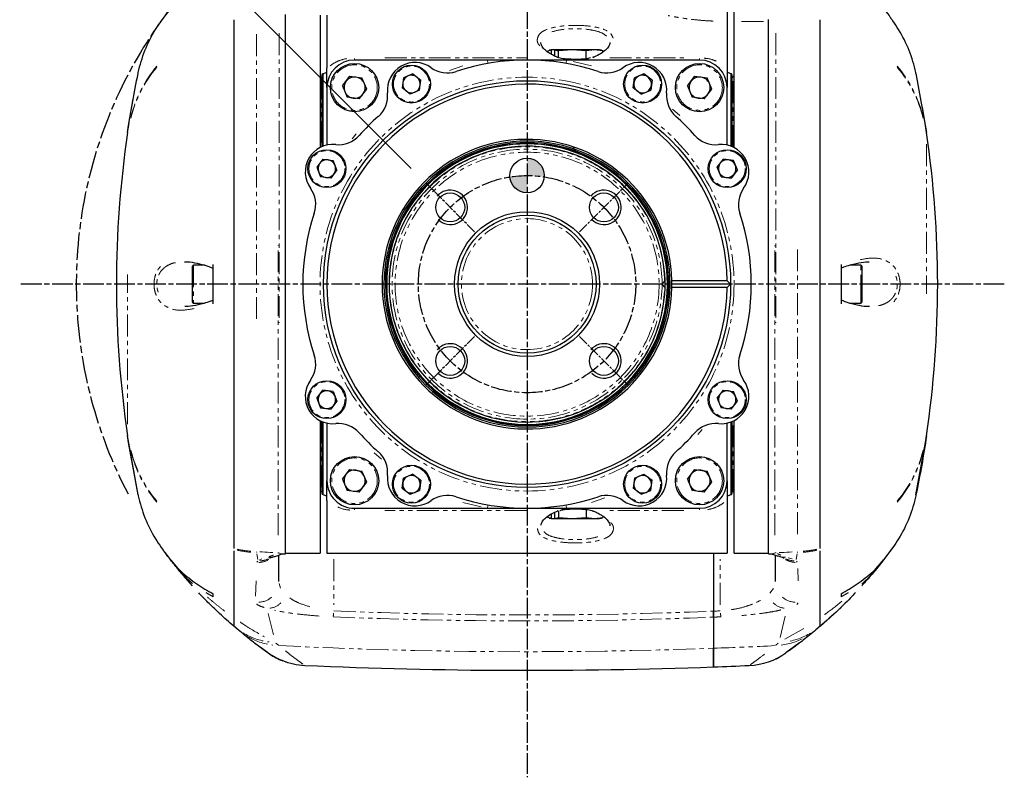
# Model space of a CAD drawing. Header units: millimetres. Extents: x 0 to 7327, y -11399 to -6123.
# Tile 68 of 87: x 1342 to 1770, y -7418 to -7089. Entities that reach past the tile are written whole.
import ezdxf

# ---------------------------------------------------------------- set-up
doc = ezdxf.new("R2010")
doc.units = ezdxf.units.MM
for name, pattern in [('AM_ISO08W050', [18, 12, -1.5, 3, -1.5]), ('AM_ISO08W050x2', [9, 6, -0.75, 1.5, -0.75]), ('SLD-가상선(이점쇄선)', [12.7, 6.35, -1.27, 1.27, -1.27, 1.27, -1.27]), ('SLD-실선', [0])]:
    doc.linetypes.add(name, pattern=pattern)
for name, color, linetype, lineweight in [('AM_5', 3, 'Continuous', 25), ('AM_7', 4, 'AM_ISO08W050', 25), ('AM_8', 1, 'Continuous', 25)]:
    doc.layers.add(name, color=color, linetype=linetype, lineweight=lineweight)
doc.styles.add('HHI_Dims', font='simplex.shx', dxfattribs={"width": 0.8, "bigfont": 'whgtxt.shx'})
doc.dimstyles.new('HHI_Standard$2', dxfattribs={"dimtxt": 3.5, "dimasz": 3.5, "dimexe": 1, "dimexo": 1, "dimgap": 1.5, "dimtad": 1, "dimdec": 0, "dimdsep": 46, "dimtxsty": 'HHI_Dims', "dimcen": 0, "dimclrd": 1, "dimclre": 1, "dimclrt": 1, "dimadec": 3, "dimazin": 2, "dimtp": 0.1, "dimtm": 0.1, "dimtfac": 0.65, "dimtdec": 0, "dimtmove": 0, "dimatfit": 3, "dimldrblk": 'OPEN30', "dimfxl": 1, "dimlwd": -1, "dimlwe": -1, "dimarcsym": 1})

# ---------------------------------------------------------------- blocks, each defined once
blk = doc.blocks.new('g1g2g34')
at = {"layer": 'AM_8'}
h = blk.add_hatch(color=256, dxfattribs=at)
h.dxf.hatch_style = 1
h.paths.add_polyline_path([(-31.1, 4.98, 0.43768), (-36.5, 0), (-31.5, 0, -0.039745)])
h.paths.add_polyline_path([(-26.5, 0), (-31.5, 0, 0.039745), (-31.1, -4.98, 0.39113)])
at = {"color": 7, "linetype": 'SLD-실선', "lineweight": 25}
for p, q in [((-61.11, 112.73), (-43.96, 115.78)), ((83.34, 100.29), (80.92, 102.57)), ((81.12, 102.41), (81.12, 102.42)), ((84.42, 99.72), (87.02, 97)), ((-5.5, 96.7), (-5.5, 93.59)), ((-5.2, 97), (3.41, 97)), ((3.41, 97), (5.2, 97)), ((5.5, 93.41), (5.5, 96.7)), ((89.5, 93.05), (90.64, 91)), ((-5.68, 91), (5.68, 91)), ((89.8, 91), (90.64, 91)), ((76.68, 85), (-76.68, 85)), ((99.22, 85), (99.22, 84.99)), ((99.22, 84.99), (100.28, 83.74)), ((104.06, 79), (106.96, 75.02)), ((108.63, 72.18), (108.37, 72.64)), ((108.63, 72.18), (108.74, 71.94)), ((78.22, 70), (-76.72, 70)), ((78, 60), (78, 70)), ((78.22, 70), (78.22, 70.93)), ((-76.19, 60), (-82, 60)), ((-39.59, 60), (-76.19, 60)), ((-33.11, 60.95), (-35.84, 59.83)), ((-33.11, 60.95), (-30.77, 59.15)), ((33.89, 60.95), (31.16, 59.83)), ((36.23, 59.15), (33.89, 60.95)), ((78, 60), (39.59, 60)), ((-82, 58), (-76.19, 58)), ((-76.19, 58), (-62.73, 58)), ((-60.96, 59.1), (-61.48, 58)), ((-60.7, 59.35), (-60.99, 59.3)), ((-60.99, 59.3), (-60.96, 59.1)), ((-60.99, 59.3), (-39.91, 59.3)), ((-60.96, 59.1), (-39.99, 59.1)), ((-60.7, 59.35), (-39.89, 59.35)), ((-60, 59.6), (-60, 59.35)), ((-40.32, 58), (-57, 58)), ((-35.84, 59.83), (-36.23, 56.89)), ((-31.16, 56.22), (-30.77, 59.15)), ((-1, 57.99), (0, 59)), ((-1, 57.99), (-1, 41.99)), ((0, 59), (1, 57.99)), ((0, 59), (0, 42)), ((1, 57.99), (1, 41.99)), ((30.77, 56.89), (31.16, 59.83)), ((36.23, 59.15), (35.84, 56.22)), ((39.89, 59.35), (60.7, 59.35)), ((39.91, 59.3), (60.99, 59.3)), ((39.99, 59.1), (60.96, 59.1)), ((57, 58), (40.32, 58)), ((60, 59.35), (60, 59.6)), ((60.99, 59.3), (60.7, 59.35)), ((60.96, 59.1), (60.99, 59.3)), ((61.48, 58), (60.96, 59.1)), ((62.73, 58), (78, 58)), ((78, -58), (78, 58)), ((-33.89, 55.09), (-36.23, 56.89)), ((-31.16, 56.22), (-33.89, 55.09)), ((33.11, 55.09), (30.77, 56.89)), ((33.11, 55.09), (35.84, 56.22)), ((-60.28, 48.65), (-59.81, 52.16)), ((-56.53, 53.52), (-59.81, 52.16)), ((-53.72, 51.35), (-56.53, 53.52)), ((53.72, 48.65), (54.19, 52.16)), ((57.47, 53.52), (54.19, 52.16)), ((60.28, 51.35), (57.47, 53.52)), ((78, 54), (94.83, 54)), ((96.57, 54), (105.6, 54)), ((-65, 50), (-65, 11.45)), ((-57.47, 46.48), (-60.28, 48.65)), ((-53.72, 51.35), (-54.19, 47.84)), ((56.53, 46.48), (53.72, 48.65)), ((60.28, 51.35), (59.81, 47.84)), ((65, 11.45), (65, 50)), ((-57.47, 46.48), (-54.19, 47.84)), ((56.53, 46.48), (59.81, 47.84)), ((-0.86, 39.86), (-0.13, 39.13)), ((-0.13, 39.13), (0, 39)), ((0, 39), (0.13, 39.13)), ((0.13, 39.13), (0.86, 39.86)), ((-59.15, 36.23), (-60.95, 33.89)), ((-59.15, 36.23), (-56.22, 35.84)), ((-55.09, 33.11), (-56.22, 35.84)), ((55.09, 33.89), (56.89, 36.23)), ((59.83, 35.84), (56.89, 36.23)), ((60.95, 33.11), (59.83, 35.84)), ((-60.95, 33.89), (-59.83, 31.16)), ((-55.09, 33.11), (-56.89, 30.77)), ((56.22, 31.16), (55.09, 33.89)), ((60.95, 33.11), (59.15, 30.77)), ((-56.89, 30.77), (-59.83, 31.16)), ((56.22, 31.16), (59.15, 30.77)), ((-67.71, 22.01), (-68, 19.56)), ((-67.85, 21.58), (-68, 21)), ((-68, 21), (-68, 19.56)), ((-67.82, 21.57), (-67.71, 22.01)), ((-67.34, 22.01), (-67.71, 22.01)), ((67.32, 22.01), (67.71, 22.01)), ((68, 19.56), (67.71, 22.01)), ((67.82, 21.57), (67.71, 22.01)), ((68, 21), (67.85, 21.58)), ((68, 19.56), (68, 21)), ((-68, 19.56), (-67.71, 17.1)), ((-68, 19.56), (-68, 13.09)), ((65.72, 19), (65.73, 19.02)), ((67.71, 17.1), (68, 19.56)), ((68, 13.09), (68, 19.56)), ((-67.71, 17.1), (-68, 13.09)), ((-65.34, 17.1), (-67.71, 17.1)), ((65.32, 17.1), (67.71, 17.1)), ((68, 13.09), (67.71, 17.1)), ((-68, 13.09), (-67.71, 9.08)), ((-68, 13.09), (-68, 8.09)), ((-65, 11.45), (-65, 0)), ((65, 0), (65, 11.45)), ((67.71, 9.08), (68, 13.09)), ((68, 8.09), (68, 13.09)), ((-67.97, 7.99), (-67.71, 9.08)), ((-65.72, 9.08), (-67.71, 9.08)), ((-65.72, 9), (-65.73, 8.98)), ((65.77, 9.08), (67.71, 9.08)), ((67.97, 7.99), (67.71, 9.08)), ((-68, 8.09), (-67.97, 7.99)), ((-68, 8.09), (-68, 7.17)), ((-67.97, 7.07), (-68, 7.17)), ((-68, 7.17), (-68, 7)), ((-68, 7), (-67.85, 6.42)), ((-67.97, 7.99), (-66.13, 7.99)), ((-67.71, 5.99), (-67.97, 7.07)), ((-66.64, 7.07), (-67.97, 7.07)), ((-67.71, 5.99), (-67.33, 5.99)), ((66.18, 7.99), (67.97, 7.99)), ((67.97, 7.07), (66.61, 7.07)), ((67.33, 5.99), (67.71, 5.99)), ((67.97, 7.07), (67.71, 5.99)), ((67.85, 6.42), (68, 7)), ((67.97, 7.99), (68, 8.09)), ((68, 7.17), (67.97, 7.07)), ((68, 7.17), (68, 8.09)), ((68, 7), (68, 7.17)), ((-65, 0), (-65, -11.45)), ((65, -11.45), (65, 0)), ((-65, -11.45), (-65, -50)), ((65, -50), (65, -11.45)), ((-60.95, -33.11), (-59.15, -30.77)), ((-56.22, -31.16), (-59.15, -30.77)), ((-56.22, -31.16), (-55.09, -33.89)), ((55.09, -33.11), (56.89, -30.77)), ((56.89, -30.77), (59.83, -31.16)), ((60.95, -33.89), (59.83, -31.16)), ((-60.95, -33.11), (-59.83, -35.84)), ((-55.09, -33.89), (-56.89, -36.23)), ((55.09, -33.11), (56.22, -35.84)), ((59.15, -36.23), (60.95, -33.89)), ((-59.83, -35.84), (-56.89, -36.23)), ((59.15, -36.23), (56.22, -35.84)), ((-60.28, -51.35), (-59.81, -47.84)), ((-56.53, -46.48), (-59.81, -47.84)), ((-53.72, -48.65), (-56.53, -46.48)), ((53.72, -51.35), (54.19, -47.84)), ((57.47, -46.48), (54.19, -47.84)), ((60.28, -48.65), (57.47, -46.48)), ((-57.47, -53.52), (-60.28, -51.35)), ((-53.72, -48.65), (-54.19, -52.16)), ((56.53, -53.52), (53.72, -51.35)), ((60.28, -48.65), (59.81, -52.16)), ((-57.47, -53.52), (-54.19, -52.16)), ((56.53, -53.52), (59.81, -52.16)), ((-36.23, -59.15), (-35.84, -56.22)), ((-33.11, -55.09), (-35.84, -56.22)), ((-33.11, -55.09), (-30.77, -56.89)), ((-30.77, -56.89), (-31.16, -59.83)), ((31.16, -56.22), (30.77, -59.15)), ((31.16, -56.22), (33.89, -55.09)), ((33.89, -55.09), (36.23, -56.89)), ((35.84, -59.83), (36.23, -56.89)), ((-78, -58), (-62.73, -58)), ((-60.96, -59.1), (-61.48, -58)), ((-60.96, -59.1), (-60.99, -59.3)), ((-60.7, -59.35), (-60.99, -59.3)), ((-39.91, -59.3), (-60.99, -59.3)), ((-39.99, -59.1), (-60.96, -59.1)), ((-39.89, -59.35), (-60.7, -59.35)), ((-60, -59.35), (-60, -59.6)), ((-57, -58), (-40.32, -58)), ((-36.23, -59.15), (-33.89, -60.95)), ((-33.89, -60.95), (-31.16, -59.83)), ((33.11, -60.95), (30.77, -59.15)), ((33.11, -60.95), (35.84, -59.83)), ((60.7, -59.35), (39.89, -59.35)), ((60.99, -59.3), (39.91, -59.3)), ((60.96, -59.1), (39.99, -59.1)), ((40.32, -58), (57, -58)), ((60, -59.6), (60, -59.35)), ((60.7, -59.35), (60.99, -59.3)), ((60.96, -59.1), (61.48, -58)), ((60.96, -59.1), (60.99, -59.3)), ((62.73, -58), (78, -58)), ((-78, -60), (-39.59, -60)), ((39.59, -60), (78, -60)), ((78, -70), (78, -60)), ((78.22, -70), (-78.22, -70)), ((78.22, -70.93), (78.22, -70)), ((108.77, -71.83), (109.72, -69.41)), ((107.2, -74.69), (108.63, -72.18)), ((108.74, -71.94), (108.63, -72.18)), ((104.04, -79.02), (106.96, -75.02)), ((106.96, -75.02), (107.2, -74.69)), ((-76.68, -85), (76.68, -85)), ((100.28, -83.74), (99.22, -84.99)), ((99.22, -84.99), (99.22, -85)), ((5.68, -91), (-5.68, -91)), ((90.64, -91), (89.5, -93.05)), ((90.64, -91), (89.8, -91)), ((-5.5, -93.41), (-5.5, -96.7)), ((5.5, -96.7), (5.5, -93.59)), ((5.2, -97), (-5.2, -97)), ((86.84, -97), (84.42, -99.72)), ((87.52, -97), (84.42, -99.72)), ((80.92, -102.57), (83.34, -100.29)), ((81.12, -102.41), (82.21, -101.54)), ((81.12, -102.42), (81.12, -102.41)), ((76.33, -106.03), (77.13, -105.46)), ((61.11, -112.73), (43.96, -115.78))]:
    blk.add_line(p, q, dxfattribs=at)
at = {"color": 8, "linetype": 'SLD-가상선(이점쇄선)', "lineweight": 18}
for p, q in [((-43.9, 115.79), (-43.67, 115.8)), ((-40.59, 115.81), (2.82, 115.81)), ((43.67, 115.8), (43.9, 115.79)), ((3.61, 96.7), (-5.5, 96.7)), ((5.5, 96.7), (3.61, 96.7)), ((102.94, 74.73), (99.4, 81.03)), ((72.46, 78.38), (-11.14, 78.38)), ((77.84, 78.36), (77.63, 78.38)), ((79.89, 78.04), (78.24, 78.3)), ((80.31, 78.05), (80.64, 78.33)), ((82.43, 78.45), (86.05, 78.56)), ((92.46, 78.56), (92.93, 78.17)), ((79.35, 75.71), (79.7, 76.85)), ((102.45, 73.34), (95.51, 75)), ((-72.75, 72.15), (11.19, 72.15)), ((72.76, 71.85), (-11.19, 71.85)), ((77.92, 72.15), (77.95, 72.19)), ((77.96, 71.89), (77.92, 71.86)), ((78.17, 71.08), (78, 71.75)), ((78.25, 71.33), (78.28, 71.41)), ((89.61, 70.33), (88.23, 71.46)), ((104.7, 72.07), (104.07, 72.82)), ((-76.19, 68.5), (-76.19, 61.5)), ((-39.78, 59.6), (-60, 59.6)), ((60, 59.6), (39.78, 59.6)), ((92.97, 56), (79.78, 56)), ((-65.47, 50), (-65.04, 50)), ((42.19, 50.72), (43.63, 49.52)), ((65.47, 50), (65.04, 50)), ((-65.63, 23.96), (-65.63, 45.4)), ((-50.71, 42.19), (-48.91, 44.32)), ((65.63, 45.4), (65.63, 23.96)), ((0, 41.09), (0, 41.41)), ((0, 40.8), (0, 41.01)), ((0, 40.7), (0, 40.75)), ((0, 40.1), (0, 40.59)), ((61.97, 22.52), (63.31, 18.66)), ((-64.56, 13.33), (-63.31, 18.66)), ((-64.85, 11.42), (-64.3, 11.32)), ((64.85, 11.42), (64.3, 11.32)), ((-65.63, -41.2), (-65.63, -0.16)), ((65.63, -0.16), (65.63, -41.2)), ((-64.85, -11.42), (-64.3, -11.32)), ((64.85, -11.42), (64.3, -11.32)), ((64.56, -13.33), (63.31, -18.66)), ((-61.97, -22.52), (-63.31, -18.66)), ((0, -40.1), (0, -40.59)), ((0, -40.7), (0, -40.75)), ((0, -40.8), (0, -41.01)), ((0, -41.09), (0, -41.41)), ((50.71, -42.19), (48.91, -44.32)), ((-65.47, -50), (-65.04, -50)), ((-42.19, -50.72), (-43.63, -49.52)), ((65.47, -50), (65.04, -50)), ((79.78, -56), (92.97, -56)), ((-60, -59.6), (-39.78, -59.6)), ((39.78, -59.6), (60, -59.6)), ((78, -71.75), (78.17, -71.08)), ((-72.76, -71.85), (11.19, -71.85)), ((72.75, -72.15), (-11.19, -72.15)), ((77.92, -71.86), (77.96, -71.89)), ((77.95, -72.19), (77.92, -72.15)), ((78.07, -71.78), (78.22, -71.56)), ((86.84, -71.85), (88.19, -71.48)), ((95.51, -75), (102.45, -73.34)), ((104.07, -72.82), (104.7, -72.07)), ((80.08, -77.65), (79.7, -76.86)), ((-72.46, -78.38), (11.14, -78.38)), ((77.63, -78.38), (77.84, -78.36)), ((78.24, -78.3), (79.89, -78.04)), ((80.64, -78.33), (80.31, -78.05)), ((90.5, -78.71), (86.05, -78.56)), ((-5.5, -96.7), (5.5, -96.7)), ((-43.67, -115.8), (-43.9, -115.79)), ((40.59, -115.81), (-2.82, -115.81)), ((43.9, -115.79), (43.67, -115.8))]:
    blk.add_line(p, q, dxfattribs=at)
at = {"color": 7, "linetype": 'SLD-실선', "lineweight": 25, "flags": 128}
for points in [[(-43.96, 115.78), (-45.97, 115.48), (-51.31, 114.6)], [(61.11, 112.73), (45.97, 115.48), (43.96, 115.78)], [(76.33, 106.03), (80.7, 102.74), (83.76, 100.27)], [(93.75, 91), (96.71, 87.84), (99.19, 85.03)], [(-38.59, 14.01), (-39.31, 13.6), (-39.79, 13.45)], [(61.11, -112.73), (45.97, -115.48), (43.96, -115.78)], [(-43.96, -115.78), (-45.97, -115.48), (-53.78, -114.16)]]:
    blk.add_lwpolyline(points, dxfattribs=at)
at = {"color": 8, "linetype": 'SLD-가상선(이점쇄선)', "lineweight": 18, "flags": 128}
for points in [[(77.86, 73.08), (77.83, 73.71), (77.79, 74.48), (77.75, 75.26), (77.71, 76.04), (77.67, 76.82)], [(79.2, 74.94), (79.21, 74.69), (79.17, 74.15)], [(-65.67, 19.31), (-65.72, 19.22), (-65.75, 19.09)], [(65.74, 19.06), (65.75, 19.09), (65.72, 19.22)], [(-65.74, 8.94), (-65.75, 8.91), (-65.72, 8.78)], [(65.67, 8.69), (65.72, 8.78), (65.75, 8.91)], [(77.64, -77.45), (77.67, -76.82), (77.71, -76.04), (77.75, -75.26), (77.79, -74.48), (77.83, -73.71)], [(79.2, -74.94), (79.21, -74.69), (79.17, -74.15)]]:
    blk.add_lwpolyline(points, dxfattribs=at)
at = {"color": 7, "linetype": 'SLD-실선', "lineweight": 25}
for centre, radius in [((-33.5, 58.02), 5.5), ((33.5, 58.02), 5.5), ((0, 0), 59), ((-57, 50), 7), ((57, 50), 7), ((-58.02, 33.5), 5.5), ((58.02, 33.5), 5.5), ((-22.27, 22.27), 4.2), ((22.27, 22.27), 4.2), ((0, 0), 21), ((0, 0), 20), ((-31.5, 0), 5), ((-22.27, -22.27), 4.2), ((22.27, -22.27), 4.2), ((-58.02, -33.5), 5.5), ((58.02, -33.5), 5.5), ((-57, -50), 7), ((57, -50), 7), ((-33.5, -58.02), 5.5), ((33.5, -58.02), 5.5)]:
    blk.add_circle(centre, radius, dxfattribs=at)
at = {"color": 8, "linetype": 'SLD-가상선(이점쇄선)', "lineweight": 18}
for centre, radius in [((-33.5, 58.02), 5.2), ((33.5, 58.02), 5.2), ((0, 0), 60), ((-57, 50), 6.6), ((57, 50), 6.6), ((-58.02, 33.5), 5.2), ((0, 0), 38.27), ((58.02, 33.5), 5.2), ((0, 0), 19), ((-58.02, -33.5), 5.2), ((58.02, -33.5), 5.2), ((-57, -50), 6.6), ((57, -50), 6.6), ((-33.5, -58.02), 5.2), ((33.5, -58.02), 5.2)]:
    blk.add_circle(centre, radius, dxfattribs=at)
at = {"color": 7, "linetype": 'SLD-실선', "lineweight": 25}
for centre, radius, start, end in [((0, -180.98), 300, 81.5748, 98.4252), ((-5.2, 96.7), 0.3, 90, 180), ((5.2, 96.7), 0.3, 0, 90), ((90.59, 63.53), 20, 2.5218, 35.0435), ((-32.5, 56.29), 8, 54.06, 185.94), ((0, 0), 65, 71.5449, 108.4551), ((32.5, 56.29), 8, 354.06, 125.94), ((-1352, 0), 1463.99, 2.11386, 2.5218), ((-60.4, 59.6), 0.4, 0, 90), ((-33.5, 58.02), 2.56, 112.4483, 172.4483), ((-33.5, 58.02), 2.56, 52.4483, 112.4483), ((-33.5, 58.02), 2.56, 352.4483, 52.4483), ((-23.11, 69.25), 8, 234.06, 288.4551), ((23.11, 69.25), 8, 251.5449, 305.94), ((33.5, 58.02), 2.56, 112.4483, 172.4483), ((33.5, 58.02), 2.56, 52.4483, 112.4483), ((33.5, 58.02), 2.56, 352.4483, 52.4483), ((60.4, 59.6), 0.4, 90, 180), ((-57, 50), 8, 90, 180), ((0, 0), 58, 90.9879, 89.0121), ((-33.5, 58.02), 2.56, 172.4483, 232.4483), ((-33.5, 58.02), 2.56, 292.4483, 352.4483), ((33.5, 58.02), 2.56, 172.4483, 232.4483), ((33.5, 58.02), 2.56, 292.4483, 352.4483), ((57, 50), 8, 0, 90), ((-48.41, 54.64), 8, 311.5449, 5.94), ((-33.5, 58.02), 2.56, 232.4483, 292.4483), ((33.5, 58.02), 2.56, 232.4483, 292.4483), ((48.41, 54.64), 8, 174.06, 228.4551), ((-57, 50), 3.07, 112.4483, 172.4483), ((-57, 50), 3.07, 52.4483, 112.4483), ((-57, 50), 3.07, 352.4483, 52.4483), ((57, 50), 3.07, 112.4483, 172.4483), ((57, 50), 3.07, 52.4483, 112.4483), ((57, 50), 3.07, 352.4483, 52.4483), ((-1352, 0), 1463.99, 357.4782, 2.11386), ((-57, 50), 3.07, 172.4483, 232.4483), ((-57, 50), 3.07, 292.4483, 352.4483), ((0, 0), 65, 131.5449, 138.4551), ((0, 0), 65, 41.5449, 48.4551), ((57, 50), 3.07, 172.4483, 232.4483), ((57, 50), 3.07, 292.4483, 352.4483), ((-57, 50), 3.07, 232.4483, 292.4483), ((57, 50), 3.07, 232.4483, 292.4483), ((-54.64, 48.41), 8, 264.06, 318.4551), ((54.64, 48.41), 8, 221.5449, 275.94), ((-56.29, 32.5), 8, 84.06, 215.94), ((0, 0), 42, 91.3643, 88.6357), ((0, 0), 41.48, 90, 270), ((0, 0), 41.05, 90, 270), ((0, 0), 40.75, 90, 270), ((0, 0), 40.69, 90, 270), ((0, 0), 40, 91.4151, 88.5849), ((0, 0), 42, 90, 91.3643), ((0, 0), 40, 88.5849, 91.4151), ((0, 0), 42, 88.6357, 90), ((0, 0), 41.48, 270, 90), ((0, 0), 41.05, 270, 90), ((0, 0), 40.75, 270, 90), ((0, 0), 40.69, 270, 90), ((56.29, 32.5), 8, 324.06, 95.94), ((-58.02, 33.5), 2.56, 142.4483, 202.4483), ((-58.02, 33.5), 2.56, 82.4483, 142.4483), ((-58.02, 33.5), 2.56, 22.4483, 82.4483), ((-58.02, 33.5), 2.56, 322.4483, 22.4483), ((58.02, 33.5), 2.56, 142.4483, 202.4483), ((58.02, 33.5), 2.56, 82.4483, 142.4483), ((58.02, 33.5), 2.56, 22.4483, 82.4483), ((58.02, 33.5), 2.56, 322.4483, 22.4483), ((-58.02, 33.5), 2.56, 202.4483, 262.4483), ((-58.02, 33.5), 2.56, 262.4483, 322.4483), ((58.02, 33.5), 2.56, 202.4483, 262.4483), ((58.02, 33.5), 2.56, 262.4483, 322.4483), ((-69.25, 23.11), 8, 341.5449, 35.94), ((69.25, 23.11), 8, 144.06, 198.4551), ((0, 0), 65, 161.5449, 198.4551), ((0, 0), 65, 341.5449, 18.4551), ((-69.25, -23.11), 8, 324.06, 18.4551), ((69.25, -23.11), 8, 161.5449, 215.94), ((-56.29, -32.5), 8, 144.06, 275.94), ((56.29, -32.5), 8, 264.06, 35.94), ((-58.02, -33.5), 2.56, 82.4483, 142.4483), ((-58.02, -33.5), 2.56, 22.4483, 82.4483), ((58.02, -33.5), 2.56, 82.4483, 142.4483), ((58.02, -33.5), 2.56, 22.4483, 82.4483), ((-58.02, -33.5), 2.56, 142.4483, 202.4483), ((-58.02, -33.5), 2.56, 322.4483, 22.4483), ((58.02, -33.5), 2.56, 142.4483, 202.4483), ((58.02, -33.5), 2.56, 322.4483, 22.4483), ((-58.02, -33.5), 2.56, 202.4483, 262.4483), ((-58.02, -33.5), 2.56, 262.4483, 322.4483), ((58.02, -33.5), 2.56, 202.4483, 262.4483), ((58.02, -33.5), 2.56, 262.4483, 322.4483), ((-54.64, -48.41), 8, 41.5449, 95.94), ((54.64, -48.41), 8, 84.06, 138.4551), ((0, 0), 65, 221.5449, 228.4551), ((0, 0), 65, 311.5449, 318.4551), ((-57, -50), 3.07, 112.4483, 172.4483), ((-57, -50), 3.07, 52.4483, 112.4483), ((-57, -50), 3.07, 352.4483, 52.4483), ((57, -50), 3.07, 112.4483, 172.4483), ((57, -50), 3.07, 52.4483, 112.4483), ((57, -50), 3.07, 352.4483, 52.4483), ((-57, -50), 8, 180, 270), ((-57, -50), 3.07, 172.4483, 232.4483), ((-57, -50), 3.07, 292.4483, 352.4483), ((-48.41, -54.64), 8, 354.06, 48.4551), ((48.41, -54.64), 8, 131.5449, 185.94), ((57, -50), 3.07, 172.4483, 232.4483), ((57, -50), 8, 270, 0), ((57, -50), 3.07, 292.4483, 352.4483), ((-57, -50), 3.07, 232.4483, 292.4483), ((57, -50), 3.07, 232.4483, 292.4483), ((-32.5, -56.29), 8, 174.06, 305.94), ((-33.5, -58.02), 2.56, 112.4483, 172.4483), ((-33.5, -58.02), 2.56, 52.4483, 112.4483), ((-33.5, -58.02), 2.56, 352.4483, 52.4483), ((32.5, -56.29), 8, 234.06, 5.94), ((33.5, -58.02), 2.56, 112.4483, 172.4483), ((33.5, -58.02), 2.56, 52.4483, 112.4483), ((33.5, -58.02), 2.56, 352.4483, 52.4483), ((-60.4, -59.6), 0.4, 270, 0), ((-33.5, -58.02), 2.56, 172.4483, 232.4483), ((-33.5, -58.02), 2.56, 292.4483, 352.4483), ((33.5, -58.02), 2.56, 172.4483, 232.4483), ((33.5, -58.02), 2.56, 292.4483, 352.4483), ((60.4, -59.6), 0.4, 180, 270), ((-33.5, -58.02), 2.56, 232.4483, 292.4483), ((-23.11, -69.25), 8, 71.5449, 125.94), ((0, 0), 65, 251.5449, 288.4551), ((23.11, -69.25), 8, 54.06, 108.4551), ((33.5, -58.02), 2.56, 232.4483, 292.4483), ((90.59, -63.53), 20, 338.426, 357.4782), ((90.59, -63.53), 20, 324.9565, 338.6539), ((-5.2, -96.7), 0.3, 180, 270), ((5.2, -96.7), 0.3, 270, 0), ((0, 180.98), 300, 261.5748, 278.4252)]:
    blk.add_arc(centre, radius, start, end, dxfattribs=at)
at = {"color": 8, "linetype": 'SLD-가상선(이점쇄선)', "lineweight": 18}
for centre, radius, start, end in [((-39.82, 79.6), 36.25, 103.8358, 130.1977), ((-39.47, 79.58), 36.3, 103.8285, 130.1882), ((39.47, 79.58), 36.3, 49.8118, 76.1715), ((39.82, 79.6), 36.25, 49.8023, 76.1642), ((-76.31, 106), 0.0427, 90.6611, 117.3684), ((76.31, 105.99), 0.047, 67.8702, 92.98), ((82.42, 101.06), 2.41, 319.2458, 325.7286), ((38.26, 76.34), 39.38, 5.4077, 11.2638), ((38.57, 76.36), 39.36, 5.3495, 11.2283), ((84.48, 72.28), 19.45, 11.7453, 35.4618), ((85.37, 71.23), 19.46, 7.2217, 30.4994), ((75.08, 77.38), 5.15, 333.0347, 0.2435), ((75.39, 77.73), 5.29, 327.3008, 0.0866), ((86.73, 77.77), 5.5, 317.2442, 359.7395), ((88.68, 75.16), 5.34, 314.8174, 353.4766), ((72.01, 71.86), 5.9, 0.3987, 2.1219), ((72.21, 71.83), 5.75, 1.1489, 2.9183), ((94.79, 63.96), 7.93, 274.6019, 281.7881), ((0, 0), 39.87, 91.2315, 88.7685), ((0, 0), 39.13, 90.1958, 89.8042), ((94.79, -63.96), 7.93, 78.2119, 85.3981), ((72.01, -71.85), 5.9, 357.5848, 359.308), ((72.21, -71.83), 5.76, 356.7806, 358.5497), ((86.73, -77.77), 5.5, 0.2605, 42.7558), ((88.68, -75.16), 5.34, 6.5234, 45.1826), ((85.37, -71.23), 19.46, 329.5006, 352.7783), ((75.08, -77.38), 5.15, 359.7568, 26.9654), ((75.39, -77.73), 5.3, 359.9026, 32.6959), ((84.45, -72.29), 19.48, 328.9487, 352.6455), ((38.26, -76.34), 39.38, 348.7362, 354.5923), ((38.57, -76.36), 39.36, 348.7717, 354.6505), ((82.42, -101.06), 2.41, 34.2714, 40.7542), ((-76.31, -105.99), 0.047, 247.8702, 272.98), ((-39.82, -79.6), 36.25, 229.8023, 256.1642), ((-39.47, -79.58), 36.3, 229.8118, 256.1715), ((39.47, -79.58), 36.3, 283.8285, 310.1882), ((39.82, -79.6), 36.25, 283.8358, 310.1977), ((76.31, -106), 0.0427, 270.6611, 297.3684)]:
    blk.add_arc(centre, radius, start, end, dxfattribs=at)
at = {"color": 3, "linetype": 'SLD-실선', "lineweight": 25}
for centre in [(-22.27, 22.27), (22.27, 22.27), (-22.27, -22.27), (22.27, -22.27)]:
    blk.add_arc(centre, 5, 315, 229.5521, dxfattribs=at)
at = {"color": 8, "linetype": 'SLD-가상선(이점쇄선)', "lineweight": 18}
for centre, major_axis, ratio, start_param, end_param in [((-1352, 0), (0, 1463.99), 0.996313, 4.749283, 4.761524), ((-1509.05, 0), (1604.99, 0), 0.908412, 0.037046, 0.038419), ((-1513.29, 0), (1610.96, 0), 0.908766, 0.036894, 0.038419), ((-1509.05, 0), (1604.99, 0), 0.908412, 6.244767, 6.320231), ((-1513.29, 0), (1610.96, 0), 0.908766, 6.244767, 6.320079), ((-1352, 0), (0, 1463.99), 0.996313, 4.663254, 4.749283)]:
    blk.add_ellipse(centre, major_axis=major_axis, ratio=ratio, start_param=start_param, end_param=end_param, dxfattribs=at)
at = {"color": 7, "linetype": 'SLD-실선', "lineweight": 25}
for points, knots in [([(43.96, 115.78), (46.81, 115.34), (52.52, 114.45), (58.25, 113.3), (61.11, 112.73)], [0, 0, 0, 0, 0.499998, 1, 1, 1, 1]), ([(-61.11, 112.73), (-61.19, 112.71), (-63.45, 112.24), (-67.85, 110.89), (-72.81, 108.45), (-75.51, 106.6), (-76.33, 106.03)], [0, 0, 0, 0, 0.015899, 0.413194, 0.822025, 1, 1, 1, 1]), ([(61.11, 112.73), (61.19, 112.71), (63.45, 112.24), (67.85, 110.89), (72.81, 108.45), (75.51, 106.6), (76.33, 106.03)], [0, 0, 0, 0, 0.015899, 0.413194, 0.822025, 1, 1, 1, 1]), ([(-80.92, 102.57), (-80.55, 102.86), (-79.72, 103.52), (-78.54, 104.42), (-77.28, 105.34), (-76.71, 105.76), (-76.45, 105.95), (-76.33, 106.03)], [0, 0, 0, 0, 0.346847, 0.785316, 0.9078, 0.960189, 1, 1, 1, 1]), ([(76.33, 106.03), (76.41, 105.98), (76.61, 105.83), (76.95, 105.58), (77.49, 105.19), (78.06, 104.76), (78.74, 104.26), (79.48, 103.69), (80.23, 103.12), (80.71, 102.74), (80.92, 102.57)], [0, 0, 0, 0, 0.0264837, 0.0710265, 0.1233931, 0.2482965, 0.368404, 0.5415458, 0.7943668, 1, 1, 1, 1]), ([(77.13, 105.46), (77.11, 105.47), (77.1, 105.48), (77.09, 105.48), (77.09, 105.48), (77.09, 105.48)], [0, 0, 0, 0, 0.698618, 0.977166, 1, 1, 1, 1]), ([(81.13, 102.4), (81.75, 101.91), (82.83, 101.05), (83.95, 100.11), (84.42, 99.72)], [0, 0, 0, 0, 0.579048, 1, 1, 1, 1]), ([(89.8, 91), (88.9, 92.59), (87.1, 95.8), (84.6, 98.78), (83.34, 100.29)], [0, 0, 0, 0, 0.496313, 1, 1, 1, 1]), ([(-4.66, 91.01), (-4.77, 91.27), (-5.39, 92.75), (-6, 95.19), (-6.5, 97.66), (-6.46, 98.85), (-6.45, 99.16)], [0, 0, 0, 0, 0.092876, 0.525722, 0.876566, 1, 1, 1, 1]), ([(6.48, 99.29), (6.48, 99.2), (6.56, 98.29), (6.23, 96.31), (5.64, 93.63), (4.95, 91.8), (4.64, 91.01)], [0, 0, 0, 0, 0.037506, 0.362113, 0.722478, 1, 1, 1, 1]), ([(84.42, 99.72), (84.54, 99.61), (85.55, 98.75), (86.62, 97.83), (87.42, 97.09), (87.51, 97)], [0, 0, 0, 0, 0.105967, 0.893523, 1, 1, 1, 1]), ([(89.5, 95.16), (89.8, 94.88), (91.69, 93.14), (95.03, 89.72), (97.68, 86.73), (99.22, 85)], [0, 0, 0, 0, 0.073724, 0.462462, 1, 1, 1, 1]), ([(96.75, 85), (96.2, 85), (92.71, 85), (86.28, 85), (80.27, 85), (77.33, 85)], [0, 0, 0, 0, 0.086215, 0.552112, 1, 1, 1, 1]), ([(96.75, 85), (96.2, 85), (89.88, 85), (83.32, 85), (77.33, 85)], [0, 0, 0, 0, 0.086229, 1, 1, 1, 1]), ([(99.22, 85), (99.16, 85), (99.03, 85), (98.19, 85), (97.22, 85), (96.75, 85)], [0, 0, 0, 0, 0.336904, 0.674073, 1, 1, 1, 1]), ([(99.22, 85), (99.02, 85), (98.72, 85), (97.23, 85), (96.75, 85)], [0, 0, 0, 0, 0.674052, 1, 1, 1, 1]), ([(100.28, 83.74), (101.31, 82.48), (103.36, 79.97), (105.37, 77.25), (106.55, 75.61), (106.7, 75.39), (106.75, 75.32)], [0, 0, 0, 0, 0.284727, 0.569865, 0.856492, 1, 1, 1, 1]), ([(79, 73.28), (79.08, 73.54), (79.23, 74.1), (79.4, 74.56), (79.4, 74.56), (79.4, 74.56)], [0, 0, 0, 0, 0.377722, 0.783914, 1, 1, 1, 1]), ([(78.28, 71.25), (78.41, 71.55), (78.65, 72.12), (78.89, 72.95), (79.01, 73.35)], [0, 0, 0, 0, 0.531526, 1, 1, 1, 1]), ([(86.28, 72), (85.3, 72), (83.25, 72), (80.68, 72), (79.09, 72), (78.58, 72)], [0, 0, 0, 0, 0.383363, 0.803669, 1, 1, 1, 1]), ([(78.22, 70.94), (78.22, 70.94), (78.21, 70.93), (78.28, 71.11), (78.32, 71.24)], [0, 0, 0, 0, 0.302676, 1, 1, 1, 1]), ([(-62.73, 58), (-62.08, 58), (-60.78, 58), (-59, 58), (-57.81, 58), (-57, 58), (-57, 58)], [0, 0, 0, 0, 0.259934, 0.524811, 0.997172, 1, 1, 1, 1]), ([(57, 58), (57, 58), (57.84, 58), (59.04, 58), (60.84, 58), (62.1, 58), (62.73, 58)], [0, 0, 0, 0, 0.002828, 0.496747, 0.747041, 1, 1, 1, 1]), ([(94.83, 54), (95.27, 54), (96.18, 54), (96.44, 54), (96.57, 54)], [0, 0, 0, 0, 0.483964, 1, 1, 1, 1]), ([(96.57, 54), (96.45, 54), (96.21, 54), (95.3, 54), (94.83, 54)], [0, 0, 0, 0, 0.483697, 1, 1, 1, 1]), ([(105.6, 54), (107.17, 54), (110.32, 54), (110.77, 54), (110.99, 54)], [0, 0, 0, 0, 0.499518, 1, 1, 1, 1]), ([(110.99, 54), (110.77, 54), (110.32, 54), (107.17, 54), (105.6, 54)], [0, 0, 0, 0, 0.4995175, 1, 1, 1, 1]), ([(-0.99, 39.99), (-0.98, 39.98), (-0.97, 39.97), (-0.89, 39.89), (-0.86, 39.86)], [0, 0, 0, 0, 0.497625, 1, 1, 1, 1]), ([(0.86, 39.86), (0.89, 39.89), (0.97, 39.97), (0.98, 39.98), (0.99, 39.99)], [0, 0, 0, 0, 0.500735, 1, 1, 1, 1]), ([(-70.05, 23.96), (-69.98, 23.97), (-69.71, 24.03), (-69, 23.73), (-67.91, 22.88), (-66.82, 21.39), (-66.06, 20.05), (-65.79, 19.13), (-65.75, 19)], [0, 0, 0, 0, 0.068336, 0.284469, 0.516479, 0.74157, 0.963274, 1, 1, 1, 1]), ([(66.46, 20.61), (66.66, 20.99), (67.17, 21.97), (68.13, 23.06), (69.17, 23.82), (69.81, 24.05), (70.06, 23.98), (70.1, 23.97)], [0, 0, 0, 0, 0.159262, 0.415673, 0.680732, 0.946226, 1, 1, 1, 1]), ([(65.76, 18.99), (65.88, 19.36), (66.08, 19.97), (66.35, 20.43), (66.46, 20.61)], [0, 0, 0, 0, 0.596469, 1, 1, 1, 1]), ([(-65.6, 18.4), (-65.53, 18.15), (-65.29, 17.33), (-65.2, 15.59), (-65.15, 13.29), (-65.29, 11.1), (-65.45, 9.6), (-65.72, 9.07), (-65.76, 9)], [0, 0, 0, 0, 0.089765, 0.295191, 0.529739, 0.778686, 0.969986, 1, 1, 1, 1]), ([(65.6, 9.6), (65.53, 9.85), (65.29, 10.67), (65.2, 12.41), (65.15, 14.71), (65.29, 16.9), (65.45, 18.4), (65.72, 18.93), (65.76, 19)], [0, 0, 0, 0, 0.089765, 0.295191, 0.529739, 0.778686, 0.969986, 1, 1, 1, 1]), ([(-65.76, 9.01), (-65.87, 8.66), (-66.07, 8.04), (-66.34, 7.59), (-66.46, 7.4)], [0, 0, 0, 0, 0.578139, 1, 1, 1, 1]), ([(69.94, 4.06), (69.82, 4.05), (69.49, 4.04), (68.64, 4.5), (67.56, 5.55), (66.51, 7.06), (65.99, 8.39), (65.75, 9)], [0, 0, 0, 0, 0.119184, 0.340284, 0.576016, 0.807417, 1, 1, 1, 1]), ([(-66.46, 7.4), (-66.65, 7.03), (-67.16, 6.05), (-68.11, 4.96), (-69.15, 4.19), (-69.8, 3.95), (-70.04, 4.02), (-70.08, 4.03)], [0, 0, 0, 0, 0.157123, 0.416312, 0.682945, 0.950953, 1, 1, 1, 1]), ([(-57, -58), (-57, -58), (-57.81, -58), (-58.99, -58), (-60.77, -58), (-62.07, -58), (-62.73, -58)], [0, 0, 0, 0, 0.002828, 0.475193, 0.736191, 1, 1, 1, 1]), ([(62.73, -58), (62.11, -58), (60.85, -58), (59.04, -58), (57.84, -58), (57, -58), (57, -58)], [0, 0, 0, 0, 0.2493441, 0.5032563, 0.9971717, 1, 1, 1, 1]), ([(78.32, -71.23), (78.27, -71.1), (78.21, -70.93), (78.22, -70.93), (78.22, -70.93)], [0, 0, 0, 0, 0.773424, 1, 1, 1, 1]), ([(79.01, -73.34), (78.99, -73.26), (78.85, -72.7), (78.58, -71.96), (78.37, -71.46), (78.28, -71.25)], [0, 0, 0, 0, 0.082756, 0.597904, 1, 1, 1, 1]), ([(107.37, -74.49), (107.44, -74.38), (107.66, -74.04), (108.21, -73.09), (108.78, -72), (109.06, -71.2), (109.17, -70.88)], [0, 0, 0, 0, 0.129496, 0.410335, 0.762755, 1, 1, 1, 1]), ([(78.58, -72), (79.09, -72), (81.67, -72), (84.23, -72), (86.28, -72)], [0, 0, 0, 0, 0.195715, 1, 1, 1, 1]), ([(79.41, -74.6), (79.41, -74.61), (79.45, -74.67), (79.32, -74.4), (79.18, -73.94), (79.05, -73.47), (79.01, -73.31)], [0, 0, 0, 0, 0.014952, 0.343075, 0.767619, 1, 1, 1, 1]), ([(106.95, -75.05), (106.87, -75.16), (106.71, -75.38), (105.41, -77.2), (103.38, -79.94), (101.31, -82.47), (100.28, -83.74)], [0, 0, 0, 0, 0.240298, 0.492412, 0.746004, 1, 1, 1, 1]), ([(77.33, -85), (79.49, -85), (86.07, -85), (92.46, -85), (96.75, -85)], [0, 0, 0, 0, 0.327598, 1, 1, 1, 1]), ([(77.33, -85), (79.49, -85), (86.07, -85), (92.46, -85), (96.75, -85)], [0, 0, 0, 0, 0.327598, 1, 1, 1, 1]), ([(99.22, -85), (98.03, -86.35), (96.18, -88.48), (93.23, -91.54), (91.24, -93.54), (89.89, -94.8), (89.5, -95.16)], [0, 0, 0, 0, 0.423227, 0.663605, 0.904026, 1, 1, 1, 1]), ([(96.75, -85), (97.29, -85), (98.27, -85), (99.06, -85), (99.16, -85), (99.22, -85)], [0, 0, 0, 0, 0.374109, 0.686953, 1, 1, 1, 1]), ([(96.75, -85), (97.24, -85), (98.22, -85), (99.04, -85), (99.16, -85), (99.22, -85)], [0, 0, 0, 0, 0.336899, 0.674043, 1, 1, 1, 1]), ([(-6.48, -99.29), (-6.48, -99.2), (-6.56, -98.29), (-6.23, -96.31), (-5.64, -93.63), (-4.95, -91.8), (-4.64, -91.01)], [0, 0, 0, 0, 0.037506, 0.362113, 0.722478, 1, 1, 1, 1]), ([(4.66, -91.01), (4.77, -91.27), (5.39, -92.75), (6, -95.19), (6.5, -97.66), (6.46, -98.85), (6.45, -99.16)], [0, 0, 0, 0, 0.092876, 0.525722, 0.876566, 1, 1, 1, 1]), ([(83.34, -100.29), (84.6, -98.78), (87.1, -95.8), (88.9, -92.59), (89.8, -91)], [0, 0, 0, 0, 0.503687, 1, 1, 1, 1]), ([(84.42, -99.72), (83.41, -100.56), (82.25, -101.53), (81.25, -102.31), (81.12, -102.41)], [0, 0, 0, 0, 0.871656, 1, 1, 1, 1]), ([(-76.33, -106.03), (-76.41, -105.98), (-76.61, -105.83), (-76.95, -105.58), (-77.49, -105.19), (-78.06, -104.76), (-78.74, -104.26), (-79.48, -103.69), (-80.23, -103.12), (-80.71, -102.74), (-80.92, -102.57)], [0, 0, 0, 0, 0.0264837, 0.0710265, 0.1233931, 0.2482965, 0.368404, 0.5415458, 0.7943668, 1, 1, 1, 1]), ([(80.92, -102.57), (80.55, -102.86), (79.72, -103.52), (78.54, -104.42), (77.28, -105.34), (76.71, -105.76), (76.45, -105.95), (76.33, -106.03)], [0, 0, 0, 0, 0.346847, 0.785316, 0.9078, 0.960189, 1, 1, 1, 1]), ([(-61.11, -112.73), (-61.19, -112.71), (-63.45, -112.24), (-67.85, -110.89), (-72.81, -108.45), (-75.51, -106.6), (-76.33, -106.03)], [0, 0, 0, 0, 0.015899, 0.413194, 0.822025, 1, 1, 1, 1]), ([(61.11, -112.73), (61.19, -112.71), (63.45, -112.24), (67.85, -110.89), (72.81, -108.45), (75.51, -106.6), (76.33, -106.03)], [0, 0, 0, 0, 0.015899, 0.413194, 0.822025, 1, 1, 1, 1]), ([(-43.96, -115.78), (-46.81, -115.34), (-52.52, -114.45), (-58.25, -113.3), (-61.11, -112.73)], [0, 0, 0, 0, 0.499998, 1, 1, 1, 1])]:
    blk.add_open_spline(points, degree=3, knots=knots, dxfattribs=at)
at = {"color": 8, "linetype": 'SLD-가상선(이점쇄선)', "lineweight": 18}
for points, knots in [([(-7.09, 96.52), (-7.34, 97.9), (-7.83, 100.56), (-7.09, 103.79), (-5.59, 106.06), (-3.71, 107.37), (-1.69, 108.04), (0.42, 108.19), (2.47, 107.84), (4.47, 106.97), (5.4, 106), (5.93, 105.45)], [0, 0, 0, 0, 0.183448, 0.3568, 0.481625, 0.577383, 0.657624, 0.732694, 0.812741, 0.892852, 1, 1, 1, 1]), ([(6.23, 101.86), (6.23, 101.93), (6.16, 102.49), (5.8, 103.46), (5.21, 104.61), (4.45, 105.54), (3.7, 106.18), (2.89, 106.66), (2.1, 107), (1.23, 107.23), (0.34, 107.33), (-0.54, 107.32), (-1.4, 107.19), (-2.25, 106.95), (-2.76, 106.7), (-3.02, 106.57)], [0, 0, 0, 0, 0.019562, 0.149578, 0.282427, 0.374124, 0.468133, 0.535351, 0.604262, 0.670286, 0.738683, 0.800483, 0.864407, 0.931137, 1, 1, 1, 1]), ([(82.72, 100.85), (82.6, 100.95), (82.09, 101.41), (81.22, 102.17), (80.33, 102.9), (79.97, 103.21)], [0, 0, 0, 0, 0.157488, 0.649941, 1, 1, 1, 1]), ([(95.84, 86.25), (95.59, 86.61), (94.3, 88.4), (92.69, 90.35), (91.4, 91.91)], [0, 0, 0, 0, 0.1968742, 1, 1, 1, 1]), ([(78.15, 72.59), (78.19, 72.67), (78.33, 72.97), (78.48, 73.29), (78.58, 73.52)], [0, 0, 0, 0, 0.290963, 1, 1, 1, 1]), ([(94.45, 73.6), (94.55, 73.19), (94.81, 72.18), (95.22, 69.79), (95.7, 66.47), (95.98, 63.49), (96.13, 61.83)], [0, 0, 0, 0, 0.172196, 0.426614, 0.680572, 1, 1, 1, 1]), ([(110.36, 64.72), (110.32, 64.77), (110.19, 64.95), (109.26, 66.27), (107.98, 67.95), (107.34, 68.79)], [0, 0, 0, 0, 0.1657059, 0.5819767, 1, 1, 1, 1]), ([(94.41, 59.21), (94.36, 59.5), (94.1, 61.12), (93.49, 63.46), (92.6, 65.89), (92.01, 67.05), (91.7, 67.64)], [0, 0, 0, 0, 0.0720301, 0.4159271, 0.7044609, 1, 1, 1, 1]), ([(-65.51, 51.37), (-65.49, 51.69), (-65.4, 52.97), (-64.98, 54.04), (-64.66, 54.85)], [0, 0, 0, 0, 0.245719, 1, 1, 1, 1]), ([(63.32, 57.06), (63.81, 56.37), (64.74, 55.08), (65.2, 53.2), (65.42, 52.3)], [0, 0, 0, 0, 0.525346, 1, 1, 1, 1]), ([(-76.29, 53.98), (-76.31, 53.45), (-76.38, 51.98), (-76.57, 49.68), (-76.84, 47.21), (-77.15, 45.03), (-77.44, 43.24), (-77.7, 41.81), (-77.82, 41.23), (-77.88, 40.93)], [0, 0, 0, 0, 0.087673, 0.24141, 0.399251, 0.548643, 0.702317, 0.848967, 1, 1, 1, 1]), ([(-69.13, 3.69), (-69.2, 3.62), (-69.94, 2.92), (-71.35, 2.85), (-73.01, 3.8), (-74.17, 6.24), (-74.81, 9.37), (-75.08, 12.82), (-75.03, 16.33), (-74.65, 19.7), (-73.9, 22.45), (-72.8, 24.4), (-71.8, 24.78), (-71.29, 24.97)], [0, 0, 0, 0, 0.011803, 0.129117, 0.245152, 0.351923, 0.449904, 0.53144, 0.622353, 0.713414, 0.805384, 0.900128, 1, 1, 1, 1]), ([(-71.96, 23.02), (-72.29, 22.58), (-73, 21.64), (-73.68, 19.17), (-74.07, 16.12), (-74.11, 12.94), (-73.86, 9.76), (-73.42, 8.09), (-73.18, 7.17)], [0, 0, 0, 0, 0.155256, 0.326478, 0.496127, 0.665609, 0.817557, 1, 1, 1, 1]), ([(69.13, 24.26), (69.28, 24.39), (70.11, 25.14), (71.58, 25.12), (73.19, 23.96), (74.28, 21.39), (74.91, 17.96), (75.1, 14.27), (74.95, 10.67), (74.49, 7.53), (73.66, 4.98), (72.45, 3.28), (71.41, 3.1), (70.87, 3)], [0, 0, 0, 0, 0.025465, 0.140282, 0.252471, 0.35529, 0.449956, 0.549368, 0.62884, 0.717538, 0.807664, 0.901009, 1, 1, 1, 1]), ([(71.82, 4.9), (72.12, 5.21), (72.81, 5.94), (73.53, 8.14), (73.99, 10.97), (74.09, 13.15), (74.07, 15.31), (74, 16.53), (73.74, 18.62), (73.51, 19.57), (73.28, 20.5)], [0, 0, 0, 0, 0.1296282, 0.3028558, 0.4734197, 0.6263593, 0.6442508, 0.8150085, 0.8179981, 1, 1, 1, 1]), ([(-65.38, 17.82), (-65.33, 17.57), (-65.09, 16.25), (-65.12, 14.81), (-65.14, 13.63)], [0, 0, 0, 0, 0.187303, 1, 1, 1, 1]), ([(65.38, 10.18), (65.33, 10.43), (65.09, 11.75), (65.12, 13.19), (65.14, 14.37)], [0, 0, 0, 0, 0.187303, 1, 1, 1, 1]), ([(-63.32, -57.06), (-63.81, -56.37), (-64.74, -55.08), (-65.2, -53.2), (-65.42, -52.3)], [0, 0, 0, 0, 0.525346, 1, 1, 1, 1]), ([(65.51, -51.37), (65.49, -51.69), (65.4, -52.97), (64.98, -54.04), (64.66, -54.85)], [0, 0, 0, 0, 0.245719, 1, 1, 1, 1]), ([(90.99, -68.75), (91.1, -68.6), (91.58, -67.96), (92.56, -66.12), (93.32, -63.71), (93.76, -62.33)], [0, 0, 0, 0, 0.1109388, 0.4896987, 1, 1, 1, 1]), ([(96.25, -60.29), (96.12, -61.91), (95.89, -64.7), (95.49, -67.92), (95.07, -70.76), (94.76, -72.28), (94.58, -73.17)], [0, 0, 0, 0, 0.288, 0.497707, 0.707738, 1, 1, 1, 1]), ([(106.33, -70.04), (106.67, -69.62), (107.88, -68.14), (109.25, -66.26), (109.89, -65.37), (110.21, -64.93)], [0, 0, 0, 0, 0.1659201, 0.5821758, 1, 1, 1, 1]), ([(79.01, -74.72), (78.87, -74.29), (78.73, -73.86), (78.58, -73.52), (78.58, -73.52)], [0, 0, 0, 0, 0.998107, 1, 1, 1, 1]), ([(93.75, -76.22), (93.63, -76.59), (93.3, -77.67), (92.97, -78.12), (92.76, -78.42)], [0, 0, 0, 0, 0.351281, 1, 1, 1, 1]), ([(98.02, -83.12), (98.25, -82.78), (99.16, -81.46), (100.6, -79.1), (101.71, -77.13), (102.31, -76.08)], [0, 0, 0, 0, 0.141064, 0.537997, 1, 1, 1, 1]), ([(90.81, -92.59), (91.54, -91.74), (93.05, -89.97), (94.3, -88.33), (94.94, -87.48)], [0, 0, 0, 0, 0.48345, 1, 1, 1, 1]), ([(7.09, -96.52), (7.34, -97.9), (7.83, -100.56), (7.09, -103.79), (5.59, -106.06), (3.71, -107.37), (1.69, -108.04), (-0.42, -108.19), (-2.47, -107.84), (-4.47, -106.97), (-5.4, -106), (-5.93, -105.45)], [0, 0, 0, 0, 0.183448, 0.3568, 0.481625, 0.577383, 0.657624, 0.732694, 0.812741, 0.892852, 1, 1, 1, 1]), ([(-6.23, -101.86), (-6.23, -101.93), (-6.16, -102.49), (-5.8, -103.46), (-5.21, -104.61), (-4.45, -105.54), (-3.7, -106.18), (-2.89, -106.66), (-2.1, -107), (-1.23, -107.23), (-0.34, -107.33), (0.54, -107.32), (1.4, -107.19), (2.25, -106.95), (2.76, -106.7), (3.02, -106.57)], [0, 0, 0, 0, 0.019562, 0.149578, 0.282427, 0.374124, 0.468133, 0.535351, 0.604262, 0.670286, 0.738683, 0.800483, 0.864407, 0.931137, 1, 1, 1, 1]), ([(77.56, -105.11), (77.98, -104.78), (79.05, -103.96), (80.41, -102.86), (81.24, -102.15), (81.65, -101.79)], [0, 0, 0, 0, 0.244666, 0.621215, 1, 1, 1, 1])]:
    blk.add_open_spline(points, degree=3, knots=knots, dxfattribs=at)
at = {"layer": 'AM_7', "ltscale": 0.5}
for p, q in [((0, 138.32), (0, -147.06)), ((-143.02, 0), (143.02, 0))]:
    blk.add_line(p, q, dxfattribs=at)
at = {"layer": 'AM_7', "linetype": 'AM_ISO08W050x2', "ltscale": 0.5}
for p, q in [((-15.2, 15.2), (-29.34, 29.34)), ((15.2, 15.2), (29.34, 29.34)), ((-15.2, -15.2), (-29.34, -29.34)), ((15.2, -15.2), (29.34, -29.34))]:
    blk.add_line(p, q, dxfattribs=at)
at = {"layer": 'AM_7', "ltscale": 0.5}
blk.add_circle((0, 0), 31.5, dxfattribs=at)
blk = doc.blocks.new('*D97')
at = {"layer": 'AM_5', "color": 1, "transparency": 16777216}
for p, q in [((1562.99, -6980.07), (1562.99, -6966.44)), ((1512.61, -7153.22), (1395.29, -7035.9))]:
    blk.add_line(p, q, dxfattribs=at)
blk.add_arc((1562.99, -7203.6), 228.16, 97.9165, 127.0835, dxfattribs=at)
for points in [[(1531.21, -6972.37), (1531.93, -6982.85), (1562.99, -6975.44)], [(1428.86, -7025.54), (1421.97, -7017.62), (1401.66, -7042.26)]]:
    blk.add_solid(points, dxfattribs=at)
at = {"layer": 'Defpoints', "color": 0, "transparency": 16777216}
for p in [(1503.94, -6983.21), (1562.99, -6989.07), (1518.98, -7159.58), (1540.19, -7180.8), (1562.99, -7418.13)]:
    blk.add_point(p, dxfattribs=at)
at = {"layer": 'AM_5', "color": 1, "transparency": 16777216, "insert": (1464.49, -6965.78), "char_height": 31.5, "attachment_point": 5, "rotation": 22.5, "style": 'HHI_Dims'}
blk.add_mtext('45°', dxfattribs=at)
blk = doc.blocks.new('_Open30')
at = {"color": 0, "linetype": 'ByBlock', "lineweight": -2}
for p, q in [((-1, 0.268), (0, 0)), ((0, 0), (-1, -0.268)), ((0, 0), (-1, 0))]:
    blk.add_line(p, q, dxfattribs=at)

msp = doc.modelspace()

# ---------------------------------------------------------------- linework, layer by layer
at = {"layer": 'AM_7'}
msp.add_arc((1562.99, -7203.6), 195.98, 105, 207.7552, dxfattribs=at)

# ---------------------------------------------------------------- block references
at = {"color": 1, "xscale": 1.5, "yscale": 1.5, "zscale": 1.5, "rotation": 270}
msp.add_blockref('g1g2g34', (1562.99, -7203.6), dxfattribs=at)

# ---------------------------------------------------------------- dimensions: what is measured, and where the dimension line sits
at = {"layer": 'AM_5'}
dim = msp.add_angular_dim_2l(base=(1503.9416, -6983.2119), line1=((1540.1904, -7180.7963), (1518.9772, -7159.5831)), line2=((1562.9946, -6989.0688), (1562.9946, -7418.1321)), dimstyle='HHI_Standard$2', override={"dimscale": 9}, dxfattribs=at)
dim.commit()
dim.dimension.update_dxf_attribs({"geometry": '*D97', "text_midpoint": (1464.4869, -6965.7818)})

doc.saveas('drawing.dxf')
